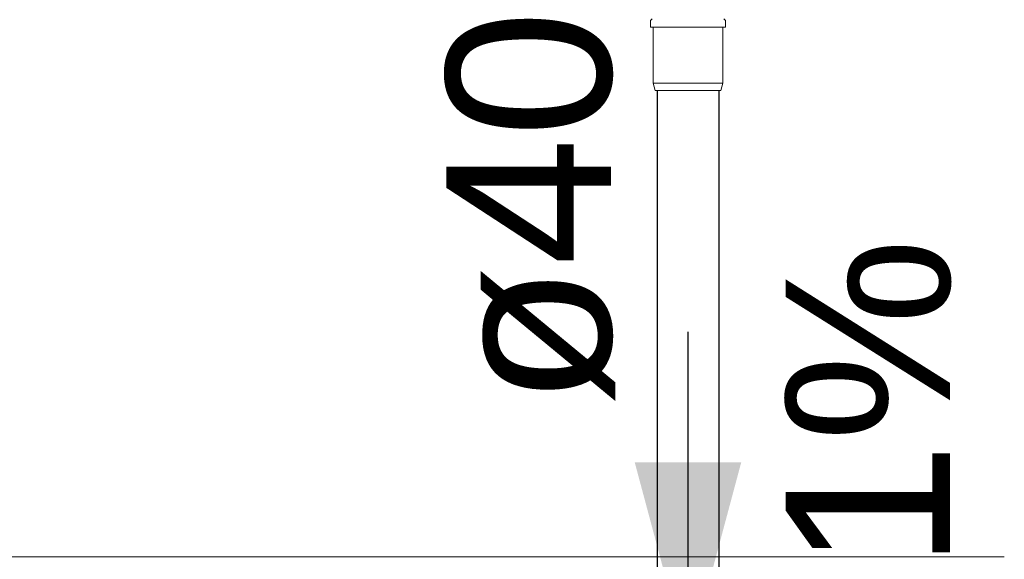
# Model space of a CAD drawing. Header units: millimetres. Extents: x -261 to 187, y -214 to 106.
# Tile 33 of 256: x -221.236 to -220.638, y -160.335 to -160.007. Entities that reach past the tile are written whole.
import ezdxf

# ---------------------------------------------------------------- set-up
doc = ezdxf.new("R2010")
doc.units = ezdxf.units.MM
doc.header["$LTSCALE"] = 0.005
doc.header["$MEASUREMENT"] = 0
doc.linetypes.add('NULL', pattern=[0])
for name, color, linetype, lineweight in [('AP-Condutos Ar condicionado', 4, 'Continuous', 25), ('AP-Sentido conduto Ar condicionado', 9, 'Continuous', 30), ('AP-Textos conduto Ar condicionado', 7, 'Continuous', 9), ('IFC-Elemento de mobília-Contorno', 9, 'Continuous', 5), ('Simbolos', 5, 'Continuous', 20), ('Simbolos_int', 174, 'Continuous', 5)]:
    doc.layers.add(name, color=color, linetype=linetype, lineweight=lineweight)
doc.styles.add('Arial', font='arial.ttf')

msp = doc.modelspace()

# ---------------------------------------------------------------- hatches: boundary and pattern name
at = {"layer": 'AP-Sentido conduto Ar condicionado', "linetype": 'Continuous'}
msp.add_hatch(color=7, dxfattribs=at).paths.add_polyline_path([(-220.8297, -160.39636), (-220.79735, -160.27562), (-220.86206, -160.27562)])

# ---------------------------------------------------------------- linework, layer by layer
at = {"layer": 'AP-Condutos Ar condicionado'}
for p, q in [((-220.8485, -160.04965), (-220.8485, -160.58115)), ((-220.8109, -160.04965), (-220.8109, -160.58115))]:
    msp.add_line(p, q, dxfattribs=at)
at = {"layer": 'AP-Sentido conduto Ar condicionado'}
msp.add_lwpolyline([(-220.8297, -160.19636), (-220.8297, -160.39636)], dxfattribs=at)
at = {"layer": 'IFC-Elemento de mobília-Contorno', "lineweight": 5}
msp.add_line((-221.83141, -160.33301), (-220.6375, -160.33301), dxfattribs=at)
at = {"layer": 'Simbolos'}
for p, q in [((-220.8525, -160.00717), (-220.8515, -160.00617)), ((-220.8525, -160.01117), (-220.8525, -160.00717)), ((-220.8069, -160.00717), (-220.8079, -160.00617)), ((-220.8069, -160.01117), (-220.8069, -160.00717)), ((-220.8525, -160.01117), (-220.8069, -160.01117)), ((-220.8509, -160.01117), (-220.8085, -160.01117)), ((-220.8509, -160.01117), (-220.8509, -160.04517)), ((-220.8085, -160.01117), (-220.8085, -160.04517)), ((-220.8509, -160.04517), (-220.8497, -160.04965)), ((-220.8085, -160.04517), (-220.8097, -160.04965))]:
    msp.add_line(p, q, dxfattribs=at)
at = {"layer": 'Simbolos_int'}
for p, q in [((-220.8509, -160.04517), (-220.8085, -160.04517)), ((-220.8497, -160.04965), (-220.8097, -160.04965))]:
    msp.add_line(p, q, dxfattribs=at)

# ---------------------------------------------------------------- texts
at = {"layer": 'AP-Textos conduto Ar condicionado', "linetype": 'NULL', "char_height": 0.1, "rotation": 90.00021, "line_spacing_factor": 0.6, "style": 'Arial'}
for s, insert, width, attachment_point in [('ø40', (-220.87384, -160.24136), 0.4814024, 7), ('i=1%', (-220.66957, -160.29636), 0.6289634, 8)]:
    msp.add_mtext(s, dxfattribs=dict(at, insert=insert, width=width, attachment_point=attachment_point))

doc.saveas('drawing.dxf')
